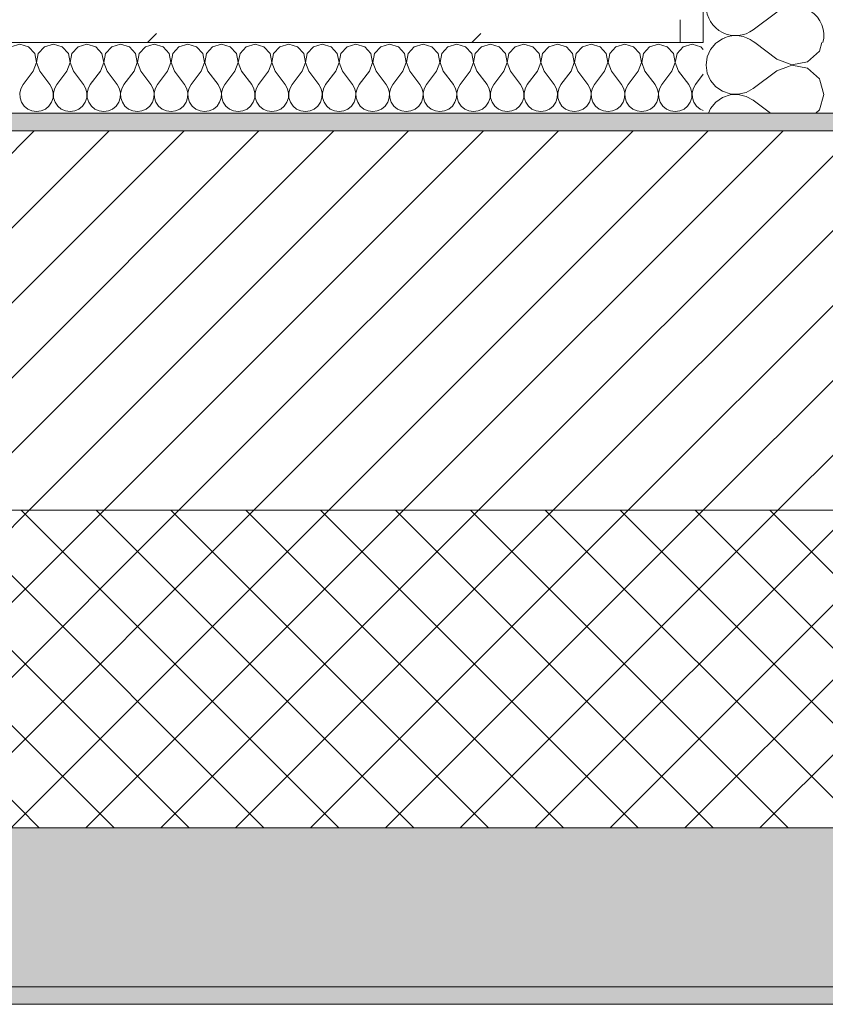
# Model space of a CAD drawing. Header units: millimetres. Extents: x -30280 to 19093, y -19284 to 4746.
# Tile 69 of 132: x -16486 to -16029, y -1699 to -1141. Entities that reach past the tile are written whole.
import ezdxf

# ---------------------------------------------------------------- set-up
doc = ezdxf.new("R2010")
doc.units = ezdxf.units.MM
doc.header["$MEASUREMENT"] = 0
doc.linetypes.add('Wipeout_Contour', pattern=[1000, 0, -1000])
doc.layers.add('12_FAÇ_Façana', color=7, linetype='Continuous')
doc.layers.add('Nuevo_08_E_Envans secs', color=7, linetype='Continuous')
for name, color, linetype, lineweight, true_color in [('12_FAÇ_Façana_Pluma_Nº__102', 7, 'Continuous', 5, 0xcccccc), ('12_FAÇ_Façana_Pluma_Nº__174', 7, 'Continuous', 13, 0xe4ad2c), ('12_FAÇ_Façana_Pluma_Nº__176', 7, 'Continuous', 15, 0x93a0c6), ('Nuevo_08_E_Envans secs_Pluma_Nº__102', 7, 'Continuous', 5, 0xcccccc), ('Nuevo_08_E_Envans secs_Pluma_Nº__177', 7, 'Continuous', 15, 0xf7e046)]:
    doc.layers.add(name, color=color, linetype=linetype, lineweight=lineweight, true_color=true_color)
for name, color, linetype, lineweight in [('12_FAÇ_Façana_Pluma_Nº__2', 8, 'Continuous', 5), ('12_FAÇ_Façana_Pluma_Nº__7', 7, 'Continuous', 5), ('Nuevo_08_E_Envans secs_Pluma_Nº__1', 7, 'Continuous', 5)]:
    doc.layers.add(name, color=color, linetype=linetype, lineweight=lineweight)
pattern_1 = [(45, (0, 0), (-183.8478, 183.8478), [195, -65]), (45, (7e-14, 183.85), (-183.8478, 183.8478), [195, -65])]

# ---------------------------------------------------------------- blocks, each defined once
blk = doc.blocks.new('Muro_12_1', base_point=(-16936.43, -1193.98))
at = {"layer": '12_FAÇ_Façana_Pluma_Nº__102', "linetype": 'Continuous', "lineweight": 0, "true_color": 0xe5e5e5}
for points in [[(-16936.43, -1688.98), (-14135.93, -1688.98), (-14135.93, -1598.98), (-16936.43, -1598.98)], [(-16936.43, -1698.98), (-14135.93, -1698.98), (-14135.93, -1688.98), (-16936.43, -1688.98)]]:
    blk.add_hatch(color=254, dxfattribs=at).paths.add_polyline_path(points)
at = {"layer": '12_FAÇ_Façana_Pluma_Nº__174', "linetype": 'Continuous', "lineweight": 13, "true_color": 0xe4ad2c}
h = blk.add_hatch(dxfattribs=at)
h.set_pattern_fill('SATE_Aislamiento_0001', color=42, style=0, pattern_type=2)
h.set_pattern_definition([(45, (0, 0), (-21.213203, 21.213203), []), (135, (0, 0), (21.213203, 21.213203), [])])
h.paths.add_polyline_path([(-16936.43, -1598.98), (-14135.93, -1598.98), (-14135.93, -1418.98), (-16936.43, -1418.98)])
at = {"layer": '12_FAÇ_Façana_Pluma_Nº__176', "linetype": 'Continuous', "lineweight": 0, "true_color": 0x495063}
blk.add_hatch(color=251, dxfattribs=at).paths.add_polyline_path([(-14135.93, -1193.98), (-16936.43, -1193.98), (-16936.43, -1203.98), (-14135.93, -1203.98)])
at = {"layer": '12_FAÇ_Façana_Pluma_Nº__2', "linetype": 'Continuous', "lineweight": 5}
h = blk.add_hatch(dxfattribs=at)
h.set_pattern_fill('Ceramic_0001', color=8, style=0, pattern_type=2)
h.set_pattern_definition([(45, (0, 0), (-21.213203, 21.213203), [])])
h.paths.add_polyline_path([(-16936.43, -1418.98), (-14135.93, -1418.98), (-14135.93, -1203.98), (-16936.43, -1203.98)])
at = {"layer": '12_FAÇ_Façana_Pluma_Nº__7', "color": 7, "linetype": 'Continuous', "lineweight": 5}
for p, q in [((-14135.93, -1203.98), (-16936.43, -1203.98)), ((-16936.43, -1418.98), (-14135.93, -1418.98)), ((-16936.43, -1598.98), (-14135.93, -1598.98)), ((-16936.43, -1688.98), (-14135.93, -1688.98))]:
    blk.add_line(p, q, dxfattribs=at)
at = {"layer": '12_FAÇ_Façana_Pluma_Nº__7', "color": 7, "linetype": 'Continuous', "lineweight": 5, "flags": 128}
for points in [[(-14135.93, -1193.98), (-16936.43, -1193.98)], [(-16936.43, -1698.98), (-14135.93, -1698.98)]]:
    blk.add_lwpolyline(points, dxfattribs=at)
blk = doc.blocks.new('*X501')
at = {"layer": 'Nuevo_08_E_Envans secs_Pluma_Nº__102', "color": 254, "linetype": 'Continuous', "lineweight": 5, "true_color": 0xcccccc}
for p, q in [((-16087.55, -1151.76), (-16090.78, -1153.98)), ((-16086.25, -1151.32), (-16087.55, -1151.76))]:
    blk.add_line(p, q, dxfattribs=at)
blk = doc.blocks.new('*X502')
at = {"layer": 'Nuevo_08_E_Envans secs_Pluma_Nº__102', "color": 254, "linetype": 'Continuous', "lineweight": 5, "true_color": 0xcccccc}
for p, q in [((-16091.34, -1154.36), (-16094.28, -1157.9)), ((-16090.78, -1153.98), (-16091.34, -1154.36)), ((-16094.28, -1157.9), (-16096.13, -1162.11)), ((-16096.13, -1162.11), (-16096.76, -1166.67)), ((-16096.76, -1166.67), (-16096.13, -1171.22)), ((-16096.13, -1171.22), (-16094.28, -1175.43)), ((-16056.76, -1170), (-16070.1, -1180)), ((-16050.06, -1167.43), (-16056.76, -1170)), ((-16094.28, -1175.43), (-16091.34, -1178.97)), ((-16030.1, -1183.33), (-16032.38, -1175.3)), ((-16091.34, -1178.97), (-16087.55, -1181.57)), ((-16087.55, -1181.57), (-16083.19, -1183.04)), ((-16078.6, -1183.27), (-16074.12, -1182.23)), ((-16074.12, -1182.23), (-16070.1, -1180)), ((-16091.34, -1187.7), (-16094.28, -1191.24)), ((-16087.55, -1185.09), (-16091.34, -1187.7)), ((-16083.19, -1183.62), (-16087.55, -1185.09)), ((-16083.19, -1183.04), (-16078.6, -1183.27)), ((-16078.6, -1183.4), (-16083.19, -1183.62)), ((-16074.12, -1184.44), (-16078.6, -1183.4)), ((-16070.1, -1186.67), (-16074.12, -1184.44)), ((-16060.35, -1193.98), (-16070.1, -1186.67)), ((-16032.59, -1192.1), (-16030.1, -1183.33)), ((-16094.28, -1191.24), (-16095.48, -1193.98)), ((-16034.64, -1193.98), (-16032.59, -1192.1))]:
    blk.add_line(p, q, dxfattribs=at)
blk = doc.blocks.new('*X507')
at = {"layer": 'Nuevo_08_E_Envans secs_Pluma_Nº__102', "color": 254, "linetype": 'Continuous', "lineweight": 5, "true_color": 0xcccccc}
for p, q in [((-16056.76, -1163.33), (-16069.24, -1153.98)), ((-16032.59, -1158.76), (-16031.23, -1153.98)), ((-16039.31, -1164.91), (-16032.59, -1158.76)), ((-16056.76, -1163.33), (-16048.26, -1166.6)), ((-16048.26, -1166.6), (-16039.31, -1164.91)), ((-16048.26, -1166.73), (-16050.06, -1167.43)), ((-16039.31, -1168.43), (-16048.26, -1166.73)), ((-16032.59, -1174.57), (-16039.31, -1168.43)), ((-16032.38, -1175.3), (-16032.59, -1174.57))]:
    blk.add_line(p, q, dxfattribs=at)
blk = doc.blocks.new('*X508')
at = {"layer": 'Nuevo_08_E_Envans secs_Pluma_Nº__102', "color": 254, "linetype": 'Continuous', "lineweight": 5, "true_color": 0xcccccc}
for p, q in [((-16056.76, -1136.67), (-16070.1, -1146.67)), ((-16069.24, -1153.98), (-16070.1, -1153.33))]:
    blk.add_line(p, q, dxfattribs=at)
for centre, start, end in [((-16080.1, -1133.33), 180, 306.8699), ((-16046.76, -1150), 346.1991, 126.8699), ((-16080.1, -1166.67), 53.1301, 112.2723)]:
    blk.add_arc(centre, 16.67, start, end, dxfattribs=at)
blk = doc.blocks.new('Muro_71_1', base_point=(-16136.43, -1128.98))
at = {"layer": 'Nuevo_08_E_Envans secs_Pluma_Nº__1', "color": 7, "linetype": 'Continuous', "lineweight": 5, "flags": 128}
blk.add_lwpolyline([(-16028.43, -1193.98), (-16098.43, -1193.98)], dxfattribs=at)
at = {"layer": 'Nuevo_08_E_Envans secs', "color": 7, "lineweight": 20}
for name in ['*X501', '*X507']:
    blk.add_blockref(name, (0, 0), dxfattribs=at)
at = {"color": 254, "linetype": 'Wipeout_Contour', "lineweight": 0, "ltscale": 80732.862526}
blk.add_wipeout([(-16111.43, -1153.98), (-16098.43, -1153.98), (-16098.43, -1145.89), (-16109.48, -1140.98), (-16111.43, -1140.98)], dxfattribs=at).dxf.layer = 'Nuevo_08_E_Envans secs'
at = {"layer": 'Nuevo_08_E_Envans secs_Pluma_Nº__177', "linetype": 'Continuous', "lineweight": 15, "true_color": 0xf7e046}
h = blk.add_hatch(dxfattribs=at)
h.set_pattern_fill('Panellat_HPL_0001', color=53, style=0, pattern_type=2)
h.set_pattern_definition(pattern_1)
h.paths.add_polyline_path([(-16111.43, -1153.98), (-16098.43, -1153.98), (-16098.43, -1145.89), (-16109.48, -1140.98), (-16111.43, -1140.98)])
at = {"layer": 'Nuevo_08_E_Envans secs', "color": 7, "lineweight": 20}
for name in ['*X508', '*X502']:
    blk.add_blockref(name, (0, 0), dxfattribs=at)
at = {"color": 254, "linetype": 'Wipeout_Contour', "lineweight": 0, "ltscale": 64634.907415}
blk.add_wipeout([(-16124.43, -1153.98), (-16111.43, -1153.98), (-16111.43, -1140.98), (-16124.43, -1140.98)], dxfattribs=at).dxf.layer = 'Nuevo_08_E_Envans secs'
at = {"layer": 'Nuevo_08_E_Envans secs_Pluma_Nº__177', "linetype": 'Continuous', "lineweight": 15, "true_color": 0xf7e046}
h = blk.add_hatch(dxfattribs=at)
h.set_pattern_fill('Panellat_HPL_0001', color=53, style=0, pattern_type=2)
h.set_pattern_definition(pattern_1)
h.paths.add_polyline_path([(-16124.43, -1153.98), (-16111.43, -1153.98), (-16111.43, -1140.98), (-16124.43, -1140.98)])
at = {"layer": 'Nuevo_08_E_Envans secs_Pluma_Nº__1', "color": 7, "linetype": 'Continuous', "lineweight": 5}
for p, q in [((-16124.43, -1153.98), (-16111.43, -1153.98)), ((-16111.43, -1153.98), (-16098.43, -1153.98))]:
    blk.add_line(p, q, dxfattribs=at)
at = {"color": 254, "linetype": 'Wipeout_Contour', "lineweight": 0, "ltscale": 64650.512803}
blk.add_wipeout([(-16098.43, -1145.89), (-16098.43, 1554.85), (-16111.43, 1554.85), (-16111.43, -1140.11)], dxfattribs=at).dxf.layer = 'Nuevo_08_E_Envans secs'
at = {"layer": 'Nuevo_08_E_Envans secs_Pluma_Nº__177', "linetype": 'Continuous', "lineweight": 15, "true_color": 0xf7e046}
h = blk.add_hatch(dxfattribs=at)
h.set_pattern_fill('Panellat_HPL_0001', color=53, style=0, pattern_type=2)
h.set_pattern_definition(pattern_1)
h.paths.add_polyline_path([(-16098.43, -1145.89), (-16098.43, 1554.85), (-16111.43, 1554.85), (-16111.43, -1140.11)])
at = {"layer": 'Nuevo_08_E_Envans secs_Pluma_Nº__1', "color": 7, "linetype": 'Continuous', "lineweight": 5}
for p, q in [((-16098.43, -1145.89), (-16098.43, 1554.85)), ((-16111.43, -1153.98), (-16111.43, -1140.98)), ((-16098.43, -1153.98), (-16098.43, -1145.89))]:
    blk.add_line(p, q, dxfattribs=at)
blk = doc.blocks.new('*X752')
at = {"layer": 'Nuevo_08_E_Envans secs_Pluma_Nº__102', "color": 254, "linetype": 'Continuous', "lineweight": 5, "true_color": 0xcccccc}
for p, q in [((-16485.71, -1154.93), (-16490.72, -1156.35)), ((-16480.71, -1156.35), (-16485.71, -1154.93)), ((-16466.67, -1154.93), (-16471.67, -1156.35)), ((-16461.66, -1156.35), (-16466.67, -1154.93)), ((-16447.62, -1154.93), (-16452.63, -1156.35)), ((-16442.61, -1156.35), (-16447.62, -1154.93)), ((-16428.57, -1154.93), (-16433.58, -1156.35)), ((-16423.56, -1156.35), (-16428.57, -1154.93)), ((-16409.52, -1154.93), (-16414.53, -1156.35)), ((-16404.52, -1156.35), (-16409.52, -1154.93)), ((-16390.48, -1154.93), (-16395.48, -1156.35)), ((-16385.47, -1156.35), (-16390.48, -1154.93)), ((-16371.43, -1154.93), (-16376.44, -1156.35)), ((-16366.42, -1156.35), (-16371.43, -1154.93)), ((-16352.38, -1154.93), (-16357.39, -1156.35)), ((-16347.37, -1156.35), (-16352.38, -1154.93)), ((-16333.33, -1154.93), (-16338.34, -1156.35)), ((-16328.33, -1156.35), (-16333.33, -1154.93)), ((-16314.29, -1154.93), (-16319.29, -1156.35)), ((-16309.28, -1156.35), (-16314.29, -1154.93)), ((-16295.24, -1154.93), (-16300.25, -1156.35)), ((-16290.23, -1156.35), (-16295.24, -1154.93)), ((-16276.19, -1154.93), (-16281.2, -1156.35)), ((-16271.18, -1156.35), (-16276.19, -1154.93)), ((-16257.14, -1154.93), (-16262.15, -1156.35)), ((-16252.14, -1156.35), (-16257.14, -1154.93)), ((-16238.1, -1154.93), (-16243.1, -1156.35)), ((-16233.09, -1156.35), (-16238.1, -1154.93)), ((-16219.05, -1154.93), (-16224.05, -1156.35)), ((-16214.04, -1156.35), (-16219.05, -1154.93)), ((-16200, -1154.93), (-16205.01, -1156.35)), ((-16194.99, -1156.35), (-16200, -1154.93)), ((-16180.95, -1154.93), (-16185.96, -1156.35)), ((-16175.95, -1156.35), (-16180.95, -1154.93)), ((-16161.9, -1154.93), (-16166.91, -1156.35)), ((-16156.9, -1156.35), (-16161.9, -1154.93)), ((-16142.86, -1154.93), (-16147.86, -1156.35)), ((-16137.85, -1156.35), (-16142.86, -1154.93)), ((-16123.81, -1154.93), (-16128.82, -1156.35)), ((-16118.8, -1156.35), (-16123.81, -1154.93)), ((-16104.76, -1154.93), (-16109.77, -1156.35)), ((-16099.75, -1156.35), (-16104.76, -1154.93)), ((-16477.2, -1160.19), (-16480.71, -1156.35)), ((-16476.23, -1165.31), (-16477.2, -1160.19)), ((-16475.19, -1160.19), (-16476.15, -1165.31)), ((-16471.67, -1156.35), (-16475.19, -1160.19)), ((-16458.15, -1160.19), (-16461.66, -1156.35)), ((-16457.18, -1165.31), (-16458.15, -1160.19)), ((-16456.14, -1160.19), (-16457.1, -1165.31)), ((-16452.63, -1156.35), (-16456.14, -1160.19)), ((-16439.1, -1160.19), (-16442.61, -1156.35)), ((-16438.13, -1165.31), (-16439.1, -1160.19)), ((-16437.09, -1160.19), (-16438.06, -1165.31)), ((-16433.58, -1156.35), (-16437.09, -1160.19)), ((-16420.05, -1160.19), (-16423.56, -1156.35)), ((-16419.09, -1165.31), (-16420.05, -1160.19)), ((-16418.04, -1160.19), (-16419.01, -1165.31)), ((-16414.53, -1156.35), (-16418.04, -1160.19)), ((-16401.01, -1160.19), (-16404.52, -1156.35)), ((-16400.04, -1165.31), (-16401.01, -1160.19)), ((-16398.99, -1160.19), (-16399.96, -1165.31)), ((-16395.48, -1156.35), (-16398.99, -1160.19)), ((-16381.96, -1160.19), (-16385.47, -1156.35)), ((-16380.99, -1165.31), (-16381.96, -1160.19)), ((-16379.95, -1160.19), (-16380.91, -1165.31)), ((-16376.44, -1156.35), (-16379.95, -1160.19)), ((-16362.91, -1160.19), (-16366.42, -1156.35)), ((-16361.94, -1165.31), (-16362.91, -1160.19)), ((-16360.9, -1160.19), (-16361.87, -1165.31)), ((-16357.39, -1156.35), (-16360.9, -1160.19)), ((-16343.86, -1160.19), (-16347.37, -1156.35)), ((-16342.9, -1165.31), (-16343.86, -1160.19)), ((-16341.85, -1160.19), (-16342.82, -1165.31)), ((-16338.34, -1156.35), (-16341.85, -1160.19)), ((-16324.81, -1160.19), (-16328.33, -1156.35)), ((-16323.85, -1165.31), (-16324.81, -1160.19)), ((-16322.8, -1160.19), (-16323.77, -1165.31)), ((-16319.29, -1156.35), (-16322.8, -1160.19)), ((-16305.77, -1160.19), (-16309.28, -1156.35)), ((-16304.8, -1165.31), (-16305.77, -1160.19)), ((-16303.76, -1160.19), (-16304.72, -1165.31)), ((-16300.25, -1156.35), (-16303.76, -1160.19)), ((-16286.72, -1160.19), (-16290.23, -1156.35)), ((-16285.75, -1165.31), (-16286.72, -1160.19)), ((-16284.71, -1160.19), (-16285.68, -1165.31)), ((-16281.2, -1156.35), (-16284.71, -1160.19)), ((-16267.67, -1160.19), (-16271.18, -1156.35)), ((-16266.71, -1165.31), (-16267.67, -1160.19)), ((-16265.66, -1160.19), (-16266.63, -1165.31)), ((-16262.15, -1156.35), (-16265.66, -1160.19)), ((-16248.62, -1160.19), (-16252.14, -1156.35)), ((-16247.66, -1165.31), (-16248.62, -1160.19)), ((-16246.61, -1160.19), (-16247.58, -1165.31)), ((-16243.1, -1156.35), (-16246.61, -1160.19)), ((-16229.58, -1160.19), (-16233.09, -1156.35)), ((-16228.61, -1165.31), (-16229.58, -1160.19)), ((-16227.57, -1160.19), (-16228.53, -1165.31)), ((-16224.05, -1156.35), (-16227.57, -1160.19)), ((-16210.53, -1160.19), (-16214.04, -1156.35)), ((-16209.56, -1165.31), (-16210.53, -1160.19)), ((-16208.52, -1160.19), (-16209.49, -1165.31)), ((-16205.01, -1156.35), (-16208.52, -1160.19)), ((-16191.48, -1160.19), (-16194.99, -1156.35)), ((-16190.51, -1165.31), (-16191.48, -1160.19)), ((-16189.47, -1160.19), (-16190.44, -1165.31)), ((-16185.96, -1156.35), (-16189.47, -1160.19)), ((-16172.43, -1160.19), (-16175.95, -1156.35)), ((-16171.47, -1165.31), (-16172.43, -1160.19)), ((-16170.42, -1160.19), (-16171.39, -1165.31)), ((-16166.91, -1156.35), (-16170.42, -1160.19)), ((-16153.39, -1160.19), (-16156.9, -1156.35)), ((-16152.42, -1165.31), (-16153.39, -1160.19)), ((-16151.38, -1160.19), (-16152.34, -1165.31)), ((-16147.86, -1156.35), (-16151.38, -1160.19)), ((-16134.34, -1160.19), (-16137.85, -1156.35)), ((-16133.37, -1165.31), (-16134.34, -1160.19)), ((-16132.33, -1160.19), (-16133.29, -1165.31)), ((-16128.82, -1156.35), (-16132.33, -1160.19)), ((-16115.29, -1160.19), (-16118.8, -1156.35)), ((-16114.32, -1165.31), (-16115.29, -1160.19)), ((-16113.28, -1160.19), (-16114.25, -1165.31)), ((-16109.77, -1156.35), (-16113.28, -1160.19)), ((-16098.43, -1157.8), (-16099.75, -1156.35)), ((-16478.1, -1170.17), (-16476.23, -1165.31)), ((-16476.15, -1165.31), (-16474.29, -1170.17)), ((-16459.05, -1170.17), (-16457.18, -1165.31)), ((-16457.1, -1165.31), (-16455.24, -1170.17)), ((-16440, -1170.17), (-16438.13, -1165.31)), ((-16438.06, -1165.31), (-16436.19, -1170.17)), ((-16420.95, -1170.17), (-16419.09, -1165.31)), ((-16419.01, -1165.31), (-16417.14, -1170.17)), ((-16401.9, -1170.17), (-16400.04, -1165.31)), ((-16399.96, -1165.31), (-16398.1, -1170.17)), ((-16382.86, -1170.17), (-16380.99, -1165.31)), ((-16380.91, -1165.31), (-16379.05, -1170.17)), ((-16363.81, -1170.17), (-16361.94, -1165.31)), ((-16361.87, -1165.31), (-16360, -1170.17)), ((-16344.76, -1170.17), (-16342.9, -1165.31)), ((-16342.82, -1165.31), (-16340.95, -1170.17)), ((-16325.71, -1170.17), (-16323.85, -1165.31)), ((-16323.77, -1165.31), (-16321.9, -1170.17)), ((-16306.67, -1170.17), (-16304.8, -1165.31)), ((-16304.72, -1165.31), (-16302.86, -1170.17)), ((-16287.62, -1170.17), (-16285.75, -1165.31)), ((-16285.68, -1165.31), (-16283.81, -1170.17)), ((-16268.57, -1170.17), (-16266.71, -1165.31)), ((-16266.63, -1165.31), (-16264.76, -1170.17)), ((-16249.52, -1170.17), (-16247.66, -1165.31)), ((-16247.58, -1165.31), (-16245.71, -1170.17)), ((-16230.48, -1170.17), (-16228.61, -1165.31)), ((-16228.53, -1165.31), (-16226.67, -1170.17)), ((-16211.43, -1170.17), (-16209.56, -1165.31)), ((-16209.49, -1165.31), (-16207.62, -1170.17)), ((-16192.38, -1170.17), (-16190.51, -1165.31)), ((-16190.44, -1165.31), (-16188.57, -1170.17)), ((-16173.33, -1170.17), (-16171.47, -1165.31)), ((-16171.39, -1165.31), (-16169.52, -1170.17)), ((-16154.29, -1170.17), (-16152.42, -1165.31)), ((-16152.34, -1165.31), (-16150.48, -1170.17)), ((-16135.24, -1170.17), (-16133.37, -1165.31)), ((-16133.29, -1165.31), (-16131.43, -1170.17)), ((-16116.19, -1170.17), (-16114.32, -1165.31)), ((-16114.25, -1165.31), (-16112.38, -1170.17)), ((-16478.1, -1170.17), (-16483.81, -1177.79)), ((-16474.29, -1170.17), (-16468.57, -1177.79)), ((-16459.05, -1170.17), (-16464.76, -1177.79)), ((-16455.24, -1170.17), (-16449.52, -1177.79)), ((-16440, -1170.17), (-16445.71, -1177.79)), ((-16436.19, -1170.17), (-16430.48, -1177.79)), ((-16420.95, -1170.17), (-16426.67, -1177.79)), ((-16417.14, -1170.17), (-16411.43, -1177.79)), ((-16401.9, -1170.17), (-16407.62, -1177.79)), ((-16398.1, -1170.17), (-16392.38, -1177.79)), ((-16382.86, -1170.17), (-16388.57, -1177.79)), ((-16379.05, -1170.17), (-16373.33, -1177.79)), ((-16363.81, -1170.17), (-16369.52, -1177.79)), ((-16360, -1170.17), (-16354.29, -1177.79)), ((-16344.76, -1170.17), (-16350.48, -1177.79)), ((-16340.95, -1170.17), (-16335.24, -1177.79)), ((-16325.71, -1170.17), (-16331.43, -1177.79)), ((-16321.9, -1170.17), (-16316.19, -1177.79)), ((-16306.67, -1170.17), (-16312.38, -1177.79)), ((-16302.86, -1170.17), (-16297.14, -1177.79)), ((-16287.62, -1170.17), (-16293.33, -1177.79)), ((-16283.81, -1170.17), (-16278.1, -1177.79)), ((-16268.57, -1170.17), (-16274.29, -1177.79)), ((-16264.76, -1170.17), (-16259.05, -1177.79)), ((-16249.52, -1170.17), (-16255.24, -1177.79)), ((-16245.71, -1170.17), (-16240, -1177.79)), ((-16230.48, -1170.17), (-16236.19, -1177.79)), ((-16226.67, -1170.17), (-16220.95, -1177.79)), ((-16211.43, -1170.17), (-16217.14, -1177.79)), ((-16207.62, -1170.17), (-16201.9, -1177.79)), ((-16192.38, -1170.17), (-16198.1, -1177.79)), ((-16188.57, -1170.17), (-16182.86, -1177.79)), ((-16173.33, -1170.17), (-16179.05, -1177.79)), ((-16169.52, -1170.17), (-16163.81, -1177.79)), ((-16154.29, -1170.17), (-16160, -1177.79)), ((-16150.48, -1170.17), (-16144.76, -1177.79)), ((-16135.24, -1170.17), (-16140.95, -1177.79)), ((-16131.43, -1170.17), (-16125.71, -1177.79)), ((-16116.19, -1170.17), (-16121.9, -1177.79)), ((-16112.38, -1170.17), (-16106.67, -1177.79)), ((-16098.43, -1171.88), (-16102.86, -1177.79)), ((-16485.08, -1180.08), (-16485.68, -1182.64)), ((-16485.68, -1182.64), (-16485.55, -1185.27)), ((-16483.81, -1177.79), (-16485.08, -1180.08)), ((-16467.3, -1180.08), (-16468.57, -1177.79)), ((-16466.71, -1182.64), (-16467.3, -1180.08)), ((-16466.83, -1185.27), (-16466.71, -1182.64)), ((-16466.03, -1180.08), (-16466.63, -1182.64)), ((-16466.63, -1182.64), (-16466.5, -1185.27)), ((-16464.76, -1177.79), (-16466.03, -1180.08)), ((-16448.25, -1180.08), (-16449.52, -1177.79)), ((-16447.66, -1182.64), (-16448.25, -1180.08)), ((-16447.78, -1185.27), (-16447.66, -1182.64)), ((-16446.99, -1180.08), (-16447.58, -1182.64)), ((-16447.58, -1182.64), (-16447.45, -1185.27)), ((-16445.71, -1177.79), (-16446.99, -1180.08)), ((-16429.2, -1180.08), (-16430.48, -1177.79)), ((-16428.61, -1182.64), (-16429.2, -1180.08)), ((-16428.74, -1185.27), (-16428.61, -1182.64)), ((-16427.94, -1180.08), (-16428.53, -1182.64)), ((-16428.53, -1182.64), (-16428.41, -1185.27)), ((-16426.67, -1177.79), (-16427.94, -1180.08)), ((-16410.16, -1180.08), (-16411.43, -1177.79)), ((-16409.56, -1182.64), (-16410.16, -1180.08)), ((-16409.69, -1185.27), (-16409.56, -1182.64)), ((-16408.89, -1180.08), (-16409.49, -1182.64)), ((-16409.49, -1182.64), (-16409.36, -1185.27)), ((-16407.62, -1177.79), (-16408.89, -1180.08)), ((-16391.11, -1180.08), (-16392.38, -1177.79)), ((-16390.51, -1182.64), (-16391.11, -1180.08)), ((-16390.64, -1185.27), (-16390.51, -1182.64)), ((-16389.84, -1180.08), (-16390.44, -1182.64)), ((-16390.44, -1182.64), (-16390.31, -1185.27)), ((-16388.57, -1177.79), (-16389.84, -1180.08)), ((-16372.06, -1180.08), (-16373.33, -1177.79)), ((-16371.47, -1182.64), (-16372.06, -1180.08)), ((-16371.59, -1185.27), (-16371.47, -1182.64)), ((-16370.8, -1180.08), (-16371.39, -1182.64)), ((-16371.39, -1182.64), (-16371.26, -1185.27)), ((-16369.52, -1177.79), (-16370.8, -1180.08)), ((-16353.01, -1180.08), (-16354.29, -1177.79)), ((-16352.42, -1182.64), (-16353.01, -1180.08)), ((-16352.55, -1185.27), (-16352.42, -1182.64)), ((-16351.75, -1180.08), (-16352.34, -1182.64)), ((-16352.34, -1182.64), (-16352.22, -1185.27)), ((-16350.48, -1177.79), (-16351.75, -1180.08)), ((-16333.97, -1180.08), (-16335.24, -1177.79)), ((-16333.37, -1182.64), (-16333.97, -1180.08)), ((-16333.5, -1185.27), (-16333.37, -1182.64)), ((-16332.7, -1180.08), (-16333.29, -1182.64)), ((-16333.29, -1182.64), (-16333.17, -1185.27)), ((-16331.43, -1177.79), (-16332.7, -1180.08)), ((-16314.92, -1180.08), (-16316.19, -1177.79)), ((-16314.32, -1182.64), (-16314.92, -1180.08)), ((-16314.45, -1185.27), (-16314.32, -1182.64)), ((-16313.65, -1180.08), (-16314.25, -1182.64)), ((-16314.25, -1182.64), (-16314.12, -1185.27)), ((-16312.38, -1177.79), (-16313.65, -1180.08)), ((-16295.87, -1180.08), (-16297.14, -1177.79)), ((-16295.28, -1182.64), (-16295.87, -1180.08)), ((-16295.4, -1185.27), (-16295.28, -1182.64)), ((-16294.6, -1180.08), (-16295.2, -1182.64)), ((-16295.2, -1182.64), (-16295.07, -1185.27)), ((-16293.33, -1177.79), (-16294.6, -1180.08)), ((-16276.82, -1180.08), (-16278.1, -1177.79)), ((-16276.23, -1182.64), (-16276.82, -1180.08)), ((-16276.36, -1185.27), (-16276.23, -1182.64)), ((-16275.56, -1180.08), (-16276.15, -1182.64)), ((-16276.15, -1182.64), (-16276.02, -1185.27)), ((-16274.29, -1177.79), (-16275.56, -1180.08)), ((-16257.78, -1180.08), (-16259.05, -1177.79)), ((-16257.18, -1182.64), (-16257.78, -1180.08)), ((-16257.31, -1185.27), (-16257.18, -1182.64)), ((-16256.51, -1180.08), (-16257.1, -1182.64)), ((-16257.1, -1182.64), (-16256.98, -1185.27)), ((-16255.24, -1177.79), (-16256.51, -1180.08)), ((-16238.73, -1180.08), (-16240, -1177.79)), ((-16238.13, -1182.64), (-16238.73, -1180.08)), ((-16238.26, -1185.27), (-16238.13, -1182.64)), ((-16237.46, -1180.08), (-16238.06, -1182.64)), ((-16238.06, -1182.64), (-16237.93, -1185.27)), ((-16236.19, -1177.79), (-16237.46, -1180.08)), ((-16219.68, -1180.08), (-16220.95, -1177.79)), ((-16219.09, -1182.64), (-16219.68, -1180.08)), ((-16219.21, -1185.27), (-16219.09, -1182.64)), ((-16218.41, -1180.08), (-16219.01, -1182.64)), ((-16219.01, -1182.64), (-16218.88, -1185.27)), ((-16217.14, -1177.79), (-16218.41, -1180.08)), ((-16200.63, -1180.08), (-16201.9, -1177.79)), ((-16200.04, -1182.64), (-16200.63, -1180.08)), ((-16200.17, -1185.27), (-16200.04, -1182.64)), ((-16199.37, -1180.08), (-16199.96, -1182.64)), ((-16199.96, -1182.64), (-16199.83, -1185.27)), ((-16198.1, -1177.79), (-16199.37, -1180.08)), ((-16181.59, -1180.08), (-16182.86, -1177.79)), ((-16180.99, -1182.64), (-16181.59, -1180.08)), ((-16181.12, -1185.27), (-16180.99, -1182.64)), ((-16180.32, -1180.08), (-16180.91, -1182.64)), ((-16180.91, -1182.64), (-16180.79, -1185.27)), ((-16179.05, -1177.79), (-16180.32, -1180.08)), ((-16162.54, -1180.08), (-16163.81, -1177.79)), ((-16161.94, -1182.64), (-16162.54, -1180.08)), ((-16162.07, -1185.27), (-16161.94, -1182.64)), ((-16161.27, -1180.08), (-16161.87, -1182.64)), ((-16161.87, -1182.64), (-16161.74, -1185.27)), ((-16160, -1177.79), (-16161.27, -1180.08)), ((-16143.49, -1180.08), (-16144.76, -1177.79)), ((-16142.9, -1182.64), (-16143.49, -1180.08)), ((-16143.02, -1185.27), (-16142.9, -1182.64)), ((-16142.22, -1180.08), (-16142.82, -1182.64)), ((-16142.82, -1182.64), (-16142.69, -1185.27)), ((-16140.95, -1177.79), (-16142.22, -1180.08)), ((-16124.44, -1180.08), (-16125.71, -1177.79)), ((-16123.85, -1182.64), (-16124.44, -1180.08)), ((-16123.98, -1185.27), (-16123.85, -1182.64)), ((-16123.18, -1180.08), (-16123.77, -1182.64)), ((-16123.77, -1182.64), (-16123.64, -1185.27)), ((-16121.9, -1177.79), (-16123.18, -1180.08)), ((-16105.4, -1180.08), (-16106.67, -1177.79)), ((-16104.8, -1182.64), (-16105.4, -1180.08)), ((-16104.93, -1185.27), (-16104.8, -1182.64)), ((-16104.13, -1180.08), (-16104.72, -1182.64)), ((-16104.72, -1182.64), (-16104.6, -1185.27)), ((-16102.86, -1177.79), (-16104.13, -1180.08)), ((-16485.55, -1185.27), (-16484.71, -1187.76)), ((-16484.71, -1187.76), (-16483.22, -1189.92)), ((-16469.16, -1189.92), (-16467.67, -1187.76)), ((-16467.67, -1187.76), (-16466.83, -1185.27)), ((-16466.5, -1185.27), (-16465.66, -1187.76)), ((-16465.66, -1187.76), (-16464.17, -1189.92)), ((-16450.11, -1189.92), (-16448.62, -1187.76)), ((-16448.62, -1187.76), (-16447.78, -1185.27)), ((-16447.45, -1185.27), (-16446.61, -1187.76)), ((-16446.61, -1187.76), (-16445.13, -1189.92)), ((-16431.06, -1189.92), (-16429.58, -1187.76)), ((-16429.58, -1187.76), (-16428.74, -1185.27)), ((-16428.41, -1185.27), (-16427.57, -1187.76)), ((-16427.57, -1187.76), (-16426.08, -1189.92)), ((-16412.02, -1189.92), (-16410.53, -1187.76)), ((-16410.53, -1187.76), (-16409.69, -1185.27)), ((-16409.36, -1185.27), (-16408.52, -1187.76)), ((-16408.52, -1187.76), (-16407.03, -1189.92)), ((-16392.97, -1189.92), (-16391.48, -1187.76)), ((-16391.48, -1187.76), (-16390.64, -1185.27)), ((-16390.31, -1185.27), (-16389.47, -1187.76)), ((-16389.47, -1187.76), (-16387.98, -1189.92)), ((-16373.92, -1189.92), (-16372.43, -1187.76)), ((-16372.43, -1187.76), (-16371.59, -1185.27)), ((-16371.26, -1185.27), (-16370.42, -1187.76)), ((-16370.42, -1187.76), (-16368.94, -1189.92)), ((-16354.87, -1189.92), (-16353.39, -1187.76)), ((-16353.39, -1187.76), (-16352.55, -1185.27)), ((-16352.22, -1185.27), (-16351.38, -1187.76)), ((-16351.38, -1187.76), (-16349.89, -1189.92)), ((-16335.83, -1189.92), (-16334.34, -1187.76)), ((-16334.34, -1187.76), (-16333.5, -1185.27)), ((-16333.17, -1185.27), (-16332.33, -1187.76)), ((-16332.33, -1187.76), (-16330.84, -1189.92)), ((-16316.78, -1189.92), (-16315.29, -1187.76)), ((-16315.29, -1187.76), (-16314.45, -1185.27)), ((-16314.12, -1185.27), (-16313.28, -1187.76)), ((-16313.28, -1187.76), (-16311.79, -1189.92)), ((-16297.73, -1189.92), (-16296.24, -1187.76)), ((-16296.24, -1187.76), (-16295.4, -1185.27)), ((-16295.07, -1185.27), (-16294.23, -1187.76)), ((-16294.23, -1187.76), (-16292.74, -1189.92)), ((-16278.68, -1189.92), (-16277.2, -1187.76)), ((-16277.2, -1187.76), (-16276.36, -1185.27)), ((-16276.02, -1185.27), (-16275.19, -1187.76)), ((-16275.19, -1187.76), (-16273.7, -1189.92)), ((-16259.64, -1189.92), (-16258.15, -1187.76)), ((-16258.15, -1187.76), (-16257.31, -1185.27)), ((-16256.98, -1185.27), (-16256.14, -1187.76)), ((-16256.14, -1187.76), (-16254.65, -1189.92)), ((-16240.59, -1189.92), (-16239.1, -1187.76)), ((-16239.1, -1187.76), (-16238.26, -1185.27)), ((-16237.93, -1185.27), (-16237.09, -1187.76)), ((-16237.09, -1187.76), (-16235.6, -1189.92)), ((-16221.54, -1189.92), (-16220.05, -1187.76)), ((-16220.05, -1187.76), (-16219.21, -1185.27)), ((-16218.88, -1185.27), (-16218.04, -1187.76)), ((-16218.04, -1187.76), (-16216.55, -1189.92)), ((-16202.49, -1189.92), (-16201.01, -1187.76)), ((-16201.01, -1187.76), (-16200.17, -1185.27)), ((-16199.83, -1185.27), (-16198.99, -1187.76)), ((-16198.99, -1187.76), (-16197.51, -1189.92)), ((-16183.45, -1189.92), (-16181.96, -1187.76)), ((-16181.96, -1187.76), (-16181.12, -1185.27)), ((-16180.79, -1185.27), (-16179.95, -1187.76)), ((-16179.95, -1187.76), (-16178.46, -1189.92)), ((-16164.4, -1189.92), (-16162.91, -1187.76)), ((-16162.91, -1187.76), (-16162.07, -1185.27)), ((-16161.74, -1185.27), (-16160.9, -1187.76)), ((-16160.9, -1187.76), (-16159.41, -1189.92)), ((-16145.35, -1189.92), (-16143.86, -1187.76)), ((-16143.86, -1187.76), (-16143.02, -1185.27)), ((-16142.69, -1185.27), (-16141.85, -1187.76)), ((-16141.85, -1187.76), (-16140.36, -1189.92)), ((-16126.3, -1189.92), (-16124.81, -1187.76)), ((-16124.81, -1187.76), (-16123.98, -1185.27)), ((-16123.64, -1185.27), (-16122.8, -1187.76)), ((-16122.8, -1187.76), (-16121.32, -1189.92)), ((-16107.26, -1189.92), (-16105.77, -1187.76)), ((-16105.77, -1187.76), (-16104.93, -1185.27)), ((-16104.6, -1185.27), (-16103.76, -1187.76)), ((-16103.76, -1187.76), (-16102.27, -1189.92)), ((-16483.22, -1189.92), (-16481.2, -1191.6)), ((-16481.2, -1191.6), (-16478.79, -1192.66)), ((-16478.79, -1192.66), (-16476.19, -1193.02)), ((-16476.19, -1193.02), (-16473.59, -1192.66)), ((-16473.59, -1192.66), (-16471.18, -1191.6)), ((-16471.18, -1191.6), (-16469.16, -1189.92)), ((-16464.17, -1189.92), (-16462.15, -1191.6)), ((-16462.15, -1191.6), (-16459.75, -1192.66)), ((-16459.75, -1192.66), (-16457.14, -1193.02)), ((-16457.14, -1193.02), (-16454.54, -1192.66)), ((-16454.54, -1192.66), (-16452.14, -1191.6)), ((-16452.14, -1191.6), (-16450.11, -1189.92)), ((-16445.13, -1189.92), (-16443.1, -1191.6)), ((-16443.1, -1191.6), (-16440.7, -1192.66)), ((-16440.7, -1192.66), (-16438.1, -1193.02)), ((-16438.1, -1193.02), (-16435.49, -1192.66)), ((-16435.49, -1192.66), (-16433.09, -1191.6)), ((-16433.09, -1191.6), (-16431.06, -1189.92)), ((-16426.08, -1189.92), (-16424.05, -1191.6)), ((-16424.05, -1191.6), (-16421.65, -1192.66)), ((-16421.65, -1192.66), (-16419.05, -1193.02)), ((-16419.05, -1193.02), (-16416.45, -1192.66)), ((-16416.45, -1192.66), (-16414.04, -1191.6)), ((-16414.04, -1191.6), (-16412.02, -1189.92)), ((-16407.03, -1189.92), (-16405.01, -1191.6)), ((-16405.01, -1191.6), (-16402.6, -1192.66)), ((-16402.6, -1192.66), (-16400, -1193.02)), ((-16400, -1193.02), (-16397.4, -1192.66)), ((-16397.4, -1192.66), (-16394.99, -1191.6)), ((-16394.99, -1191.6), (-16392.97, -1189.92)), ((-16387.98, -1189.92), (-16385.96, -1191.6)), ((-16385.96, -1191.6), (-16383.55, -1192.66)), ((-16383.55, -1192.66), (-16380.95, -1193.02)), ((-16380.95, -1193.02), (-16378.35, -1192.66)), ((-16378.35, -1192.66), (-16375.95, -1191.6)), ((-16375.95, -1191.6), (-16373.92, -1189.92)), ((-16368.94, -1189.92), (-16366.91, -1191.6)), ((-16366.91, -1191.6), (-16364.51, -1192.66)), ((-16364.51, -1192.66), (-16361.9, -1193.02)), ((-16361.9, -1193.02), (-16359.3, -1192.66)), ((-16359.3, -1192.66), (-16356.9, -1191.6)), ((-16356.9, -1191.6), (-16354.87, -1189.92)), ((-16349.89, -1189.92), (-16347.86, -1191.6)), ((-16347.86, -1191.6), (-16345.46, -1192.66)), ((-16345.46, -1192.66), (-16342.86, -1193.02)), ((-16342.86, -1193.02), (-16340.25, -1192.66)), ((-16340.25, -1192.66), (-16337.85, -1191.6)), ((-16337.85, -1191.6), (-16335.83, -1189.92)), ((-16330.84, -1189.92), (-16328.82, -1191.6)), ((-16328.82, -1191.6), (-16326.41, -1192.66)), ((-16326.41, -1192.66), (-16323.81, -1193.02)), ((-16323.81, -1193.02), (-16321.21, -1192.66)), ((-16321.21, -1192.66), (-16318.8, -1191.6)), ((-16318.8, -1191.6), (-16316.78, -1189.92)), ((-16311.79, -1189.92), (-16309.77, -1191.6)), ((-16309.77, -1191.6), (-16307.36, -1192.66)), ((-16307.36, -1192.66), (-16304.76, -1193.02)), ((-16304.76, -1193.02), (-16302.16, -1192.66)), ((-16302.16, -1192.66), (-16299.75, -1191.6)), ((-16299.75, -1191.6), (-16297.73, -1189.92)), ((-16292.74, -1189.92), (-16290.72, -1191.6)), ((-16290.72, -1191.6), (-16288.32, -1192.66)), ((-16288.32, -1192.66), (-16285.71, -1193.02)), ((-16285.71, -1193.02), (-16283.11, -1192.66)), ((-16283.11, -1192.66), (-16280.71, -1191.6)), ((-16280.71, -1191.6), (-16278.68, -1189.92)), ((-16273.7, -1189.92), (-16271.67, -1191.6)), ((-16271.67, -1191.6), (-16269.27, -1192.66)), ((-16269.27, -1192.66), (-16266.67, -1193.02)), ((-16266.67, -1193.02), (-16264.06, -1192.66)), ((-16264.06, -1192.66), (-16261.66, -1191.6)), ((-16261.66, -1191.6), (-16259.64, -1189.92)), ((-16254.65, -1189.92), (-16252.63, -1191.6)), ((-16252.63, -1191.6), (-16250.22, -1192.66)), ((-16250.22, -1192.66), (-16247.62, -1193.02)), ((-16247.62, -1193.02), (-16245.02, -1192.66)), ((-16245.02, -1192.66), (-16242.61, -1191.6)), ((-16242.61, -1191.6), (-16240.59, -1189.92)), ((-16235.6, -1189.92), (-16233.58, -1191.6)), ((-16233.58, -1191.6), (-16231.17, -1192.66)), ((-16231.17, -1192.66), (-16228.57, -1193.02)), ((-16228.57, -1193.02), (-16225.97, -1192.66)), ((-16225.97, -1192.66), (-16223.56, -1191.6)), ((-16223.56, -1191.6), (-16221.54, -1189.92)), ((-16216.55, -1189.92), (-16214.53, -1191.6)), ((-16214.53, -1191.6), (-16212.13, -1192.66)), ((-16212.13, -1192.66), (-16209.52, -1193.02)), ((-16209.52, -1193.02), (-16206.92, -1192.66)), ((-16206.92, -1192.66), (-16204.52, -1191.6)), ((-16204.52, -1191.6), (-16202.49, -1189.92)), ((-16197.51, -1189.92), (-16195.48, -1191.6)), ((-16195.48, -1191.6), (-16193.08, -1192.66)), ((-16193.08, -1192.66), (-16190.48, -1193.02)), ((-16190.48, -1193.02), (-16187.87, -1192.66)), ((-16187.87, -1192.66), (-16185.47, -1191.6)), ((-16185.47, -1191.6), (-16183.45, -1189.92)), ((-16178.46, -1189.92), (-16176.44, -1191.6)), ((-16176.44, -1191.6), (-16174.03, -1192.66)), ((-16174.03, -1192.66), (-16171.43, -1193.02)), ((-16171.43, -1193.02), (-16168.83, -1192.66)), ((-16168.83, -1192.66), (-16166.42, -1191.6)), ((-16166.42, -1191.6), (-16164.4, -1189.92)), ((-16159.41, -1189.92), (-16157.39, -1191.6)), ((-16157.39, -1191.6), (-16154.98, -1192.66)), ((-16154.98, -1192.66), (-16152.38, -1193.02)), ((-16152.38, -1193.02), (-16149.78, -1192.66)), ((-16149.78, -1192.66), (-16147.37, -1191.6)), ((-16147.37, -1191.6), (-16145.35, -1189.92)), ((-16140.36, -1189.92), (-16138.34, -1191.6)), ((-16138.34, -1191.6), (-16135.94, -1192.66)), ((-16135.94, -1192.66), (-16133.33, -1193.02)), ((-16133.33, -1193.02), (-16130.73, -1192.66)), ((-16130.73, -1192.66), (-16128.33, -1191.6)), ((-16128.33, -1191.6), (-16126.3, -1189.92)), ((-16121.32, -1189.92), (-16119.29, -1191.6)), ((-16119.29, -1191.6), (-16116.89, -1192.66)), ((-16116.89, -1192.66), (-16114.29, -1193.02)), ((-16114.29, -1193.02), (-16111.68, -1192.66)), ((-16111.68, -1192.66), (-16109.28, -1191.6)), ((-16109.28, -1191.6), (-16107.26, -1189.92)), ((-16102.27, -1189.92), (-16100.25, -1191.6)), ((-16100.25, -1191.6), (-16098.43, -1192.4))]:
    blk.add_line(p, q, dxfattribs=at)
blk = doc.blocks.new('Muro_120_1', base_point=(-16936.43, -1128.98))
at = {"layer": 'Nuevo_08_E_Envans secs_Pluma_Nº__1', "color": 7, "linetype": 'Continuous', "lineweight": 5}
blk.add_line((-16111.43, -1153.98), (-16098.43, -1153.98), dxfattribs=at)
at = {"layer": 'Nuevo_08_E_Envans secs_Pluma_Nº__1', "color": 7, "linetype": 'Continuous', "lineweight": 5, "flags": 128}
blk.add_lwpolyline([(-16936.43, -1193.98), (-16098.43, -1193.98)], dxfattribs=at)
at = {"color": 254, "linetype": 'Wipeout_Contour', "lineweight": 0, "ltscale": 66280.937389}
blk.add_wipeout([(-16124.43, -1140.98), (-16936.43, -1140.98), (-16936.43, -1153.98), (-16124.43, -1153.98)], dxfattribs=at).dxf.layer = 'Nuevo_08_E_Envans secs'
at = {"layer": 'Nuevo_08_E_Envans secs_Pluma_Nº__177', "linetype": 'Continuous', "lineweight": 15, "true_color": 0xf7e046}
h = blk.add_hatch(dxfattribs=at)
h.set_pattern_fill('Panellat_HPL_0001', color=53, style=0, pattern_type=2)
h.set_pattern_definition(pattern_1)
h.paths.add_polyline_path([(-16124.43, -1140.98), (-16936.43, -1140.98), (-16936.43, -1153.98), (-16124.43, -1153.98)])
at = {"layer": 'Nuevo_08_E_Envans secs_Pluma_Nº__1', "color": 7, "linetype": 'Continuous', "lineweight": 5}
for q in [(-16936.43, -1153.98), (-16111.43, -1153.98)]:
    blk.add_line((-16124.43, -1153.98), q, dxfattribs=at)
at = {"layer": 'Nuevo_08_E_Envans secs', "color": 7, "lineweight": 20}
blk.add_blockref('*X752', (0, 0), dxfattribs=at)

msp = doc.modelspace()

# ---------------------------------------------------------------- block references
at = {"layer": '12_FAÇ_Façana', "color": 7, "lineweight": 20}
msp.add_blockref('Muro_12_1', (-16936.43, -1193.98), dxfattribs=at)

# ---------------------------------------------------------------- next in the draw order: block references
at = {"layer": 'Nuevo_08_E_Envans secs', "color": 7, "lineweight": 20}
msp.add_blockref('Muro_71_1', (-16136.43, -1128.98), dxfattribs=at)

# ---------------------------------------------------------------- next in the draw order: block references
msp.add_blockref('Muro_120_1', (-16936.43, -1128.98), dxfattribs=at)

doc.saveas('drawing.dxf')
